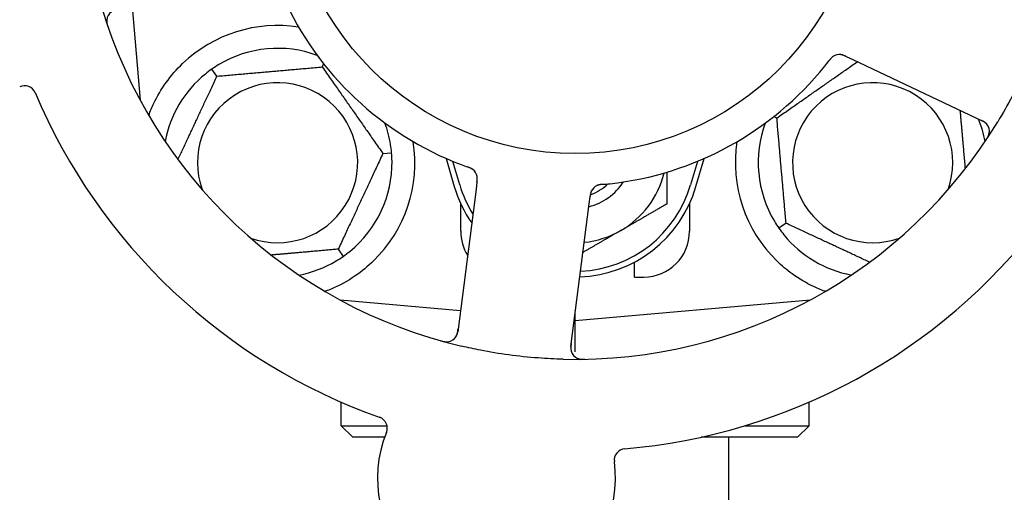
# Model space of a CAD drawing. Header units: inches. Extents: x 18 to 846, y -44 to 561.
# Tile 55 of 256: x 94 to 96.69, y 147.06 to 148.35. Entities that reach past the tile are written whole.
import ezdxf

# ---------------------------------------------------------------- set-up
doc = ezdxf.new("R2010")
doc.units = ezdxf.units.IN
doc.header["$LTSCALE"] = 24
doc.header["$MEASUREMENT"] = 0
doc.layers.add('Dimension (ANSI)', color=7, linetype='Continuous', lineweight=25)
doc.layers.add('Visible (ANSI)', color=7, linetype='Continuous', lineweight=30)
doc.styles.add('Note Text (ANSI)', font='tahoma.ttf')
doc.dimstyles.new('SB Fraction-16 (ANSI)', dxfattribs={"dimscale": 24, "dimtxt": 0.125, "dimasz": 0.098425, "dimexe": 0.125, "dimexo": 0.0625, "dimgap": 0.031496, "dimtad": 0, "dimtih": 1, "dimtoh": 1, "dimdec": 4, "dimrnd": 1e-08, "dimzin": 0, "dimdsep": 46, "dimlunit": 5, "dimtxsty": 'Note Text (ANSI)', "dimcen": 0.09, "dimdle": 0.393701, "dimclrd": 256, "dimclre": 256, "dimclrt": 256, "dimadec": 0, "dimazin": 3, "dimtfac": 0.96, "dimtofl": 0, "dimtmove": 0, "dimatfit": 3, "dimfxl": 1, "dimfrac": 2, "dimtolj": 1, "dimtzin": 12, "dimlwd": -1, "dimlwe": -1, "dimarcsym": 0})

# ---------------------------------------------------------------- blocks, each defined once
blk = doc.blocks.new('*D15')
at = {"layer": 'Defpoints', "color": 0, "transparency": 16777216}
for p in [(121.8191, 380.5815), (46.5863, 92.8698), (88.6941, 92.8698)]:
    blk.add_point(p, dxfattribs=at)
at = {"layer": 'Dimension (ANSI)', "transparency": 16777216}
for p, q in [((120.3191, 380.5815), (43.5863, 380.5815)), ((46.5863, 378.2193), (46.5863, 242.3754)), ((46.5863, 95.232), (46.5863, 237.0759)), ((87.1941, 92.8698), (43.5863, 92.8698))]:
    blk.add_line(p, q, dxfattribs=at)
for points in [[(46.1926, 378.2193), (46.98, 378.2193), (46.5863, 380.5815)], [(46.1926, 95.232), (46.98, 95.232), (46.5863, 92.8698)]]:
    blk.add_solid(points, dxfattribs=at)
at = {"layer": 'Dimension (ANSI)', "transparency": 16777216, "insert": (37.4463, 241.6195), "char_height": 3, "attachment_point": 1, "style": 'Note Text (ANSI)'}
blk.add_mtext('\\A1;287 11/16', dxfattribs=at)

msp = doc.modelspace()

# ---------------------------------------------------------------- linework, layer by layer
at = {"layer": 'Visible (ANSI)'}
for p, q in [((94.30495, 148.38316), (94.32728, 148.12792)), ((96.25508, 148.24745), (96.27304, 148.23895)), ((96.27304, 148.23895), (96.62831, 148.07089)), ((94.53678, 148.19388), (94.52312, 148.21339)), ((94.82436, 148.21904), (94.82829, 148.22746)), ((96.06573, 148.07941), (96.05731, 148.08334)), ((94.98994, 147.98257), (95.01367, 147.98465)), ((95.16253, 147.96898), (95.18486, 147.89241)), ((95.84486, 147.89241), (95.86719, 147.96898)), ((95.19986, 147.89678), (95.18111, 147.96106)), ((95.84861, 147.96106), (95.82986, 147.89678)), ((95.24418, 147.88476), (95.19413, 147.49495)), ((95.24671, 147.90447), (95.24418, 147.88476)), ((95.55315, 147.84509), (95.55568, 147.86482)), ((95.20236, 147.76991), (95.20236, 147.84545)), ((95.5031, 147.45528), (95.55315, 147.84509)), ((95.82736, 147.84545), (95.82736, 147.76991)), ((96.09089, 147.79183), (96.07138, 147.77817)), ((94.86794, 147.72094), (94.8816, 147.70142)), ((95.67736, 147.64491), (95.67736, 147.68574)), ((95.67736, 147.64491), (95.70236, 147.64491)), ((94.87288, 147.58233), (95.20166, 147.55356)), ((94.87611, 147.58058), (94.87611, 147.58204)), ((95.51486, 147.52616), (96.15685, 147.58233)), ((96.15361, 147.58058), (96.15361, 147.58204)), ((95.51486, 147.52616), (95.51486, 147.54692)), ((95.51223, 147.52639), (95.51486, 147.52616)), ((95.51486, 147.44017), (95.51486, 147.52616)), ((94.87611, 147.23866), (94.87611, 147.30294)), ((96.15361, 147.23866), (96.15361, 147.30294)), ((94.87611, 147.23866), (95.00123, 147.23866)), ((94.90736, 147.20741), (94.87611, 147.23866)), ((95.97884, 147.23866), (96.15361, 147.23866)), ((96.12236, 147.20741), (96.15361, 147.23866)), ((94.99459, 147.20741), (94.90736, 147.20741)), ((96.12236, 147.20741), (95.85924, 147.20741)), ((95.93486, 144.97591), (95.93486, 147.20741))]:
    msp.add_line(p, q, dxfattribs=at)
msp.add_circle((95.51486, 148.76991), 0.7875, dxfattribs=at)
for centre, radius, start, end in [((95.51486, 148.76991), 1.35, 340.62287, 40.74397), ((95.51486, 148.76991), 0.875, 204.19111, 249.17573), ((95.51486, 148.76991), 1.35, 196.62287, 256.74397), ((94.26673, 148.34415), 0.03125, 100.68342, 198.83549), ((94.70236, 147.95741), 0.375, 81.21293, 133.75453), ((94.70236, 147.95741), 0.3125, 69.72028, 120.84193), ((96.23648, 148.22168), 0.03125, 82.67765, 124.13682), ((95.51486, 148.76991), 0.875, 276.19111, 321.17573), ((94.70236, 147.95741), 0.3125, 129.15807, 169.28378), ((94.01167, 148.13634), 0.03125, 22.85452, 115.80207), ((94.70236, 147.95741), 0.21875, 250.34111, 199.65889), ((96.32736, 147.95741), 0.21875, 340.34111, 289.65889), ((95.51486, 148.76991), 1.6, 202.81714, 250.5497), ((96.32736, 147.95741), 0.3125, 10.71622, 22.42184), ((96.61495, 148.04264), 0.03125, 326.53135, 64.68342), ((94.70236, 147.95741), 0.3125, 9.15807, 20.27972), ((95.51486, 148.76991), 1.35, 268.62287, 328.74397), ((96.32736, 147.95741), 0.3125, 159.72028, 210.84193), ((94.70236, 147.95741), 0.375, 314.27762, 8.78707), ((96.32736, 147.95741), 0.375, 171.21293, 225.72238), ((94.70236, 147.95741), 0.3125, 309.15807, 0.84193), ((95.21646, 147.9142), 0.03125, 10.67765, 52.13682), ((95.51486, 147.98866), 0.25, 300, 346.26096), ((95.51486, 147.98866), 0.34375, 196.2602, 214.73634), ((95.51486, 147.98866), 0.32812, 196.2602, 211.61609), ((95.51486, 147.98866), 0.34375, 272.10255, 343.7398), ((95.51486, 147.98866), 0.32812, 272.55546, 343.7398), ((95.51486, 147.98866), 0.15607, 283.81163, 327.53073), ((95.51486, 147.98866), 0.126, 289.2275, 314.92348), ((95.58741, 147.86657), 0.03125, 113.46904, 155.46837), ((95.51486, 148.76991), 1.6, 274.81714, 322.5497), ((95.32736, 147.76991), 0.125, 180, 211.69426), ((95.51486, 147.98866), 0.25, 275.68783, 300), ((95.70236, 147.76991), 0.125, 270, 0), ((96.32736, 147.95741), 0.3125, 219.15807, 259.28378), ((94.70236, 147.95741), 0.3125, 280.71622, 300.84193), ((95.16314, 147.49893), 0.03125, 254.53135, 352.68342), ((95.53409, 147.4513), 0.03125, 172.68342, 270.83549), ((94.97067, 147.23211), 0.03125, 337.56477, 70.51231), ((95.29996, 147.09615), 0.325, 157.56477, 7.80207), ((95.65291, 147.14451), 0.03125, 94.85452, 187.80207)]:
    msp.add_arc(centre, radius, start, end, dxfattribs=at)
for points, knots in [([(94.23571, 148.34792), (94.23568, 148.34764), (94.23565, 148.34728), (94.23557, 148.34608), (94.23555, 148.34515), (94.23563, 148.34305), (94.23573, 148.34179), (94.23607, 148.33962), (94.23619, 148.33893), (94.23653, 148.3372), (94.23678, 148.33613), (94.23736, 148.33387), (94.23771, 148.33266), (94.2383, 148.33078), (94.23853, 148.33008), (94.23899, 148.3287), (94.23923, 148.32803), (94.23946, 148.32735)], [0.051298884, 0.051298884, 0.051298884, 0.051298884, 0.057269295, 0.057269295, 0.069785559, 0.069785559, 0.08363266, 0.08363266, 0.08945843, 0.08945843, 0.097820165, 0.097820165, 0.107290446, 0.107290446, 0.113094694, 0.113094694, 0.118968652, 0.118968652, 0.118968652, 0.118968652]), ([(96.78839, 148.322), (96.7855, 148.31379), (96.78253, 148.3056), (96.77086, 148.27435), (96.76169, 148.25171), (96.74465, 148.21273), (96.73709, 148.19635), (96.72249, 148.16629), (96.71555, 148.15259), (96.69597, 148.11555), (96.68285, 148.0924), (96.66892, 148.06944)], [-0.73117437, -0.73117437, -0.73117437, -0.73117437, -0.66329539, -0.66329539, -0.47009836, -0.47009836, -0.32966499, -0.32966499, -0.20932583, -0.20932583, 0, 0, 0, 0]), ([(96.21957, 148.24796), (96.21938, 148.24783), (96.21913, 148.24766), (96.21841, 148.24715), (96.2179, 148.24677), (96.21686, 148.24592), (96.21633, 148.24545), (96.2153, 148.24448), (96.21481, 148.244), (96.21365, 148.24278), (96.21296, 148.24202), (96.21197, 148.24086), (96.21168, 148.24051), (96.21061, 148.23923), (96.20984, 148.23826), (96.20885, 148.23698), (96.2086, 148.23666), (96.20825, 148.23621), (96.20814, 148.23607), (96.20803, 148.23593)], [0.044252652, 0.044252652, 0.044252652, 0.044252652, 0.050671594, 0.050671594, 0.061250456, 0.061250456, 0.071050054, 0.071050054, 0.078610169, 0.078610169, 0.087196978, 0.087196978, 0.090753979, 0.090753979, 0.100050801, 0.100050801, 0.10314767, 0.10314767, 0.10451733, 0.10451733, 0.10451733, 0.10451733]), ([(96.21926, 148.24776), (96.21926, 148.24776), (96.21923, 148.24774), (96.21912, 148.24766), (96.219, 148.24759), (96.21863, 148.24733), (96.21834, 148.24712), (96.21736, 148.24637), (96.21664, 148.24578), (96.21517, 148.24441), (96.21443, 148.24367), (96.21278, 148.24187), (96.21184, 148.24076), (96.21006, 148.23856), (96.20921, 148.23746), (96.20827, 148.23623), (96.20815, 148.23608), (96.20803, 148.23593)], [0.030853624, 0.030853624, 0.030853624, 0.030853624, 0.032941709, 0.032941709, 0.03638518, 0.03638518, 0.042347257, 0.042347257, 0.055267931, 0.055267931, 0.065838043, 0.065838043, 0.077516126, 0.077516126, 0.087897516, 0.087897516, 0.089364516, 0.089364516, 0.089364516, 0.089364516]), ([(96.25504, 148.24747), (96.25477, 148.24759), (96.25451, 148.24772), (96.25303, 148.24842), (96.25178, 148.249), (96.24914, 148.25015), (96.24773, 148.25071), (96.24518, 148.2516), (96.244, 148.25194), (96.2418, 148.25246), (96.24072, 148.25263), (96.23981, 148.25275), (96.23967, 148.25276), (96.23956, 148.25278)], [0, 0, 0, 0, 0.002309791, 0.002309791, 0.012623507, 0.012623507, 0.024338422, 0.024338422, 0.035397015, 0.035397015, 0.047442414, 0.047442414, 0.049661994, 0.049661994, 0.049661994, 0.049661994]), ([(96.25508, 148.24745), (96.2546, 148.24767), (96.25412, 148.2479), (96.25319, 148.24834), (96.25273, 148.24856), (96.2517, 148.24903), (96.25113, 148.24929), (96.24909, 148.2502), (96.24777, 148.25074), (96.24566, 148.25149), (96.24473, 148.25178), (96.24302, 148.25222), (96.24227, 148.25238), (96.24102, 148.2526), (96.24046, 148.25268), (96.24013, 148.25272), (96.24009, 148.25272), (96.24009, 148.25272), (96.24009, 148.25272), (96.24009, 148.25272)], [0, 0, 0, 0, 0.004355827, 0.004355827, 0.008687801, 0.008687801, 0.014307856, 0.014307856, 0.029588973, 0.029588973, 0.043844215, 0.043844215, 0.054171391, 0.054171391, 0.061954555, 0.061954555, 0.063871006, 0.063871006, 0.063878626, 0.063878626, 0.063878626, 0.063878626]), ([(94.35054, 148.08678), (94.35469, 148.09808), (94.35951, 148.10979), (94.37323, 148.13819), (94.38446, 148.15765), (94.41128, 148.19493), (94.42683, 148.21278), (94.44302, 148.22827)], [1.39089206, 1.39089206, 1.39089206, 1.39089206, 1.4959744, 1.4959744, 1.66977331, 1.66977331, 1.84048199, 1.84048199, 1.84048199, 1.84048199]), ([(96.64027, 148.06096), (96.64009, 148.0612), (96.63986, 148.06149), (96.63873, 148.06288), (96.63752, 148.06415), (96.63514, 148.06624), (96.63394, 148.06717), (96.63073, 148.06933), (96.62861, 148.07057), (96.62545, 148.07221), (96.62451, 148.07267), (96.6227, 148.07355), (96.62183, 148.07396), (96.62097, 148.07437)], [0.058736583, 0.058736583, 0.058736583, 0.058736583, 0.064782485, 0.064782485, 0.086145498, 0.086145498, 0.103238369, 0.103238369, 0.1234345, 0.1234345, 0.131598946, 0.131598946, 0.138939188, 0.138939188, 0.138939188, 0.138939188]), ([(96.6371, 148.01952), (96.63745, 148.02005), (96.63779, 148.02056), (96.63872, 148.02196), (96.6393, 148.02287), (96.64034, 148.02457), (96.64081, 148.02536), (96.64197, 148.02743), (96.64265, 148.02874), (96.64372, 148.03105), (96.64415, 148.0321), (96.64482, 148.03391), (96.64507, 148.0347), (96.64551, 148.0363), (96.64568, 148.03708), (96.64584, 148.03797), (96.64587, 148.03815), (96.6459, 148.03831)], [0, 0, 0, 0, 0.005149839, 0.005149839, 0.013554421, 0.013554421, 0.020527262, 0.020527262, 0.031641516, 0.031641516, 0.041623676, 0.041623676, 0.051235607, 0.051235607, 0.06373445, 0.06373445, 0.067355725, 0.067355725, 0.067355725, 0.067355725]), ([(95.23623, 147.9384), (95.23604, 147.93854), (95.23581, 147.93873), (95.2351, 147.93925), (95.23458, 147.93962), (95.23344, 147.94034), (95.23284, 147.94071), (95.2316, 147.94138), (95.23098, 147.9417), (95.22947, 147.94243), (95.22853, 147.94285), (95.22713, 147.94344), (95.2267, 147.94361), (95.22516, 147.94422), (95.22399, 147.94465), (95.22247, 147.9452), (95.22209, 147.94534), (95.22155, 147.94553), (95.22138, 147.94559), (95.22122, 147.94565)], [0.044252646, 0.044252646, 0.044252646, 0.044252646, 0.05067159, 0.05067159, 0.061250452, 0.061250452, 0.07105005, 0.07105005, 0.078610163, 0.078610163, 0.087196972, 0.087196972, 0.090753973, 0.090753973, 0.100050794, 0.100050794, 0.103147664, 0.103147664, 0.104517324, 0.104517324, 0.104517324, 0.104517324]), ([(95.23594, 147.93863), (95.23594, 147.93863), (95.23591, 147.93865), (95.2358, 147.93874), (95.23569, 147.93882), (95.23534, 147.9391), (95.23504, 147.93931), (95.23403, 147.94001), (95.23324, 147.94052), (95.23149, 147.94149), (95.23056, 147.94196), (95.22833, 147.94298), (95.22698, 147.94353), (95.22435, 147.94454), (95.22304, 147.945), (95.22158, 147.94552), (95.2214, 147.94559), (95.22122, 147.94565)], [0.030853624, 0.030853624, 0.030853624, 0.030853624, 0.032941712, 0.032941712, 0.036385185, 0.036385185, 0.042347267, 0.042347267, 0.055267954, 0.055267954, 0.065838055, 0.065838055, 0.077516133, 0.077516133, 0.087897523, 0.087897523, 0.089364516, 0.089364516, 0.089364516, 0.089364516]), ([(95.24671, 147.90447), (95.24678, 147.90499), (95.24685, 147.90552), (95.24698, 147.90655), (95.24704, 147.90705), (95.24717, 147.90818), (95.24724, 147.9088), (95.24748, 147.91102), (95.24758, 147.91244), (95.24765, 147.91468), (95.24764, 147.91565), (95.24752, 147.91741), (95.24744, 147.91818), (95.24727, 147.91944), (95.24716, 147.91999), (95.2471, 147.92032), (95.24709, 147.92036), (95.24709, 147.92036), (95.24709, 147.92036), (95.24709, 147.92036)], [0, 0, 0, 0, 0.004355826, 0.004355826, 0.008687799, 0.008687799, 0.014307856, 0.014307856, 0.029588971, 0.029588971, 0.043844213, 0.043844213, 0.054171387, 0.054171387, 0.06195455, 0.06195455, 0.063871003, 0.063871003, 0.063878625, 0.063878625, 0.063878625, 0.063878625]), ([(95.24672, 147.90451), (95.24676, 147.90481), (95.24679, 147.9051), (95.247, 147.90672), (95.24717, 147.90809), (95.24744, 147.91095), (95.24754, 147.91247), (95.2476, 147.91517), (95.24756, 147.91639), (95.24737, 147.91865), (95.24721, 147.91973), (95.24703, 147.92063), (95.24701, 147.92076), (95.24698, 147.92088)], [0, 0, 0, 0, 0.002309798, 0.002309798, 0.012623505, 0.012623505, 0.02433842, 0.02433842, 0.035397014, 0.035397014, 0.047442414, 0.047442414, 0.049661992, 0.049661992, 0.049661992, 0.049661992]), ([(95.59077, 147.89821), (95.59048, 147.89818), (95.59018, 147.89816), (95.58937, 147.89808), (95.58886, 147.89804), (95.58728, 147.89789), (95.58619, 147.89777), (95.58394, 147.89749), (95.58275, 147.89731), (95.58042, 147.89689), (95.57933, 147.89664), (95.57719, 147.89606), (95.57625, 147.89573), (95.57509, 147.89528), (95.57478, 147.89515), (95.57454, 147.89505)], [0.001596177, 0.001596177, 0.001596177, 0.001596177, 0.00393777, 0.00393777, 0.007842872, 0.007842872, 0.016055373, 0.016055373, 0.025513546, 0.025513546, 0.037191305, 0.037191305, 0.054193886, 0.054193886, 0.06155888, 0.06155888, 0.06155888, 0.06155888]), ([(95.59077, 147.89821), (95.59023, 147.89816), (95.58968, 147.89811), (95.5886, 147.89802), (95.58806, 147.89797), (95.58625, 147.89779), (95.58498, 147.89765), (95.58293, 147.89736), (95.58209, 147.89723), (95.58018, 147.89687), (95.57919, 147.89664), (95.57746, 147.89616), (95.57669, 147.8959), (95.57548, 147.89545), (95.57499, 147.89524), (95.5747, 147.89512), (95.57466, 147.8951), (95.57464, 147.89509), (95.57464, 147.89509), (95.57464, 147.89509)], [0, 0, 0, 0, 0.004180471, 0.004180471, 0.008305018, 0.008305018, 0.018114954, 0.018114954, 0.025612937, 0.025612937, 0.036850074, 0.036850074, 0.047489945, 0.047489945, 0.056089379, 0.056089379, 0.058286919, 0.058286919, 0.058652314, 0.058652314, 0.058652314, 0.058652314]), ([(95.59081, 147.89821), (95.59129, 147.89825), (95.5918, 147.8983), (95.59234, 147.89835), (95.59722, 147.89878), (95.60388, 147.89943), (95.60923, 147.90001)], [0.48080563, 0.48080563, 0.48080563, 0.48080563, 0.5329828, 0.5329828, 0.5329828, 1, 1, 1, 1]), ([(95.55954, 147.88069), (95.5595, 147.88061), (95.55945, 147.88052), (95.55932, 147.88025), (95.55923, 147.88004), (95.55881, 147.87913), (95.55846, 147.87826), (95.55773, 147.87611), (95.55735, 147.87473), (95.55672, 147.87188), (95.55646, 147.87039), (95.55613, 147.86823), (95.55604, 147.86756), (95.5559, 147.86654), (95.55586, 147.8662), (95.55577, 147.86553), (95.55573, 147.8652), (95.55569, 147.86487)], [0.038929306, 0.038929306, 0.038929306, 0.038929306, 0.040726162, 0.040726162, 0.043941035, 0.043941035, 0.054249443, 0.054249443, 0.066768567, 0.066768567, 0.078206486, 0.078206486, 0.083402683, 0.083402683, 0.086046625, 0.086046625, 0.088630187, 0.088630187, 0.088630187, 0.088630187]), ([(95.55918, 147.87997), (95.55918, 147.87997), (95.55917, 147.87996), (95.55914, 147.8799), (95.55905, 147.87969), (95.55877, 147.87907), (95.55856, 147.87856), (95.55812, 147.87743), (95.55791, 147.87679), (95.55766, 147.87598), (95.5576, 147.87577), (95.55717, 147.87424), (95.55678, 147.87245), (95.55631, 147.86954), (95.55619, 147.86867), (95.556, 147.8673), (95.55594, 147.86683), (95.55581, 147.86587), (95.55575, 147.86536), (95.55569, 147.86487)], [0.028019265, 0.028019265, 0.028019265, 0.028019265, 0.028672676, 0.028672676, 0.033062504, 0.033062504, 0.040781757, 0.040781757, 0.051074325, 0.051074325, 0.054504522, 0.054504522, 0.075062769, 0.075062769, 0.083066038, 0.083066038, 0.087153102, 0.087153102, 0.091266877, 0.091266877, 0.091266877, 0.091266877]), ([(94.96416, 147.68892), (94.94902, 147.67416), (94.93207, 147.66024), (94.89306, 147.63347), (94.87065, 147.62157), (94.84492, 147.61051), (94.83921, 147.60822), (94.83346, 147.60607)], [0.55181372, 0.55181372, 0.55181372, 0.55181372, 0.71000954, 0.71000954, 0.90366002, 0.90366002, 0.95550669, 0.95550669, 0.95550669, 0.95550669]), ([(96.19626, 147.60607), (96.18546, 147.6101), (96.17443, 147.61482), (96.14632, 147.6284), (96.12669, 147.63977), (96.09296, 147.66411), (96.07855, 147.67626), (96.06556, 147.68892)], [1.39731378, 1.39731378, 1.39731378, 1.39731378, 1.49356897, 1.49356897, 1.66386875, 1.66386875, 1.79881771, 1.79881771, 1.79881771, 1.79881771]), ([(95.18838, 147.48051), (95.18855, 147.48075), (95.18876, 147.48105), (95.18973, 147.48256), (95.19057, 147.4841), (95.19182, 147.48702), (95.19233, 147.48844), (95.1934, 147.49217), (95.19392, 147.49456), (95.1945, 147.49808), (95.19465, 147.49912), (95.19492, 147.5011), (95.19504, 147.50206), (95.19517, 147.50301)], [0.058736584, 0.058736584, 0.058736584, 0.058736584, 0.064782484, 0.064782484, 0.086145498, 0.086145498, 0.103238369, 0.103238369, 0.123434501, 0.123434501, 0.131598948, 0.131598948, 0.13893919, 0.13893919, 0.13893919, 0.13893919]), ([(95.14799, 147.47071), (95.1486, 147.47054), (95.1492, 147.47038), (95.15081, 147.46993), (95.15185, 147.46966), (95.15379, 147.46919), (95.1547, 147.46899), (95.15702, 147.46852), (95.15847, 147.46829), (95.161, 147.46798), (95.16213, 147.46789), (95.16406, 147.46782), (95.16489, 147.46783), (95.16655, 147.4679), (95.16734, 147.46798), (95.16823, 147.4681), (95.16842, 147.46813), (95.16858, 147.46816)], [0, 0, 0, 0, 0.005149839, 0.005149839, 0.013554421, 0.013554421, 0.020527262, 0.020527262, 0.031641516, 0.031641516, 0.041623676, 0.041623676, 0.051235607, 0.051235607, 0.06373445, 0.06373445, 0.067355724, 0.067355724, 0.067355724, 0.067355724]), ([(95.48242, 147.4203), (95.4595, 147.42085), (95.43673, 147.42198), (95.38739, 147.42567), (95.36052, 147.42849), (95.30757, 147.43566), (95.2818, 147.43992), (95.2392, 147.44824), (95.22224, 147.45189), (95.2053, 147.45588)], [-0.73118965, -0.73118965, -0.73118965, -0.73118965, -0.55244576, -0.55244576, -0.34137939, -0.34137939, -0.13566771, -0.13566771, 0, 0, 0, 0]), ([(95.50413, 147.46332), (95.50401, 147.46239), (95.50389, 147.46144), (95.50345, 147.45778), (95.50321, 147.45507), (95.5031, 147.45052), (95.50319, 147.44857), (95.50354, 147.4454), (95.5038, 147.44398), (95.50437, 147.44177), (95.50462, 147.44095), (95.50492, 147.4401), (95.50499, 147.43992), (95.50505, 147.43977)], [0, 0, 0, 0, 0.007248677, 0.007248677, 0.028564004, 0.028564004, 0.047482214, 0.047482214, 0.065361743, 0.065361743, 0.076705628, 0.076705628, 0.079955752, 0.079955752, 0.079955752, 0.079955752]), ([(95.52091, 147.42296), (95.52117, 147.42285), (95.52151, 147.42271), (95.52262, 147.42226), (95.52351, 147.42195), (95.52552, 147.42138), (95.52675, 147.42109), (95.52892, 147.42073), (95.52962, 147.42064), (95.53137, 147.42043), (95.53246, 147.42033), (95.53479, 147.42019), (95.53605, 147.42015), (95.53802, 147.42013), (95.53875, 147.42013), (95.54021, 147.42015), (95.54092, 147.42016), (95.54164, 147.42017)], [0.051298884, 0.051298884, 0.051298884, 0.051298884, 0.057269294, 0.057269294, 0.069785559, 0.069785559, 0.08363266, 0.08363266, 0.08945843, 0.08945843, 0.097820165, 0.097820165, 0.107290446, 0.107290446, 0.113094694, 0.113094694, 0.118968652, 0.118968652, 0.118968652, 0.118968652])]:
    msp.add_open_spline(points, degree=3, knots=knots, dxfattribs=at)
for points, weights in [([(96.06573, 148.07941), (96.1774, 148.1576), (96.2853, 148.23315)], [1.04422863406, 1.19550179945, 1.06346205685]), ([(94.53678, 148.19388), (94.68057, 148.20646), (94.82436, 148.21904)], [1.04422863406, 1.20577136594, 1.04422863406]), ([(94.82436, 148.21904), (94.90715, 148.1008), (94.98994, 147.98257)], [1.04422863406, 1.20577136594, 1.04422863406]), ([(94.43044, 147.96583), (94.48204, 148.07647), (94.53678, 148.19388)], [1.07748863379, 1.18694802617, 1.04422863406]), ([(96.5658, 148.10046), (96.57314, 148.01657), (96.57982, 147.94023)], [1.06521891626, 1.14516515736, 1.11819795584]), ([(96.09089, 147.79183), (96.07831, 147.93562), (96.06573, 148.07941)], [1.04422863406, 1.20577136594, 1.04422863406]), ([(94.98994, 147.98257), (94.92894, 147.85175), (94.86794, 147.72094)], [1.04422863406, 1.20577136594, 1.04422863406]), ([(95.76486, 147.93138), (95.76486, 147.89042), (95.76486, 147.84432)], [1.01840264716, 1.02228011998, 1]), ([(95.76486, 147.84432), (95.69787, 147.80565), (95.63986, 147.77215)], [1, 1.0379548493, 1]), ([(96.31894, 147.68549), (96.2083, 147.73709), (96.09089, 147.79183)], [1.07748863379, 1.18694802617, 1.04422863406]), ([(95.63986, 147.77215), (95.59065, 147.74374), (95.53609, 147.71224)], [1, 1.03200893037, 1.01002889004]), ([(94.86794, 147.72094), (94.77055, 147.71242), (94.68518, 147.70495)], [1.04422863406, 1.14843950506, 1.11819795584]), ([(94.83346, 147.60607), (94.8319, 147.6062), (94.83033, 147.60633)], [0.999914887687, 0.999914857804, 0.999914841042]), ([(96.1994, 147.60633), (96.19783, 147.6062), (96.19626, 147.60607)], [0.999914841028, 0.999914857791, 0.999914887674])]:
    msp.add_rational_spline(points, weights, degree=2, dxfattribs=at)
for points in [[(96.19655, 148.22134), (96.2003, 148.226), (96.20502, 148.23202), (96.20804, 148.23593)], [(94.52312, 148.21339), (94.51688, 148.20902), (94.51063, 148.20429), (94.50503, 148.19972)], [(94.54215, 148.22572), (94.53595, 148.22201), (94.52937, 148.21776), (94.52312, 148.21339)], [(95.01367, 147.98465), (95.013, 147.99224), (95.01203, 148.00001), (95.01088, 148.00715)], [(95.01483, 147.962), (95.01472, 147.96923), (95.01433, 147.97705), (95.01367, 147.98465)], [(95.2038, 147.95207), (95.20938, 147.94994), (95.21657, 147.94731), (95.22122, 147.94565)], [(96.05905, 147.7972), (96.06276, 147.79099), (96.06701, 147.78441), (96.07138, 147.77817)], [(96.07138, 147.77817), (96.07575, 147.77193), (96.08048, 147.76568), (96.08505, 147.76008)], [(94.86257, 147.6891), (94.86878, 147.69281), (94.87536, 147.69706), (94.8816, 147.70142)], [(94.8816, 147.70142), (94.88785, 147.7058), (94.89409, 147.71053), (94.89969, 147.71509)]]:
    msp.add_open_spline(points, degree=3, dxfattribs=at)

# ---------------------------------------------------------------- dimensions: what is measured, and where the dimension line sits
at = {"layer": 'Dimension (ANSI)'}
dim = msp.add_linear_dim(base=(46.58635, 92.8698), p1=(121.81912, 380.5815), p2=(88.69412, 92.8698), angle=270, dimstyle='SB Fraction-16 (ANSI)', override={"dimgap": 0.031496, "dimdec": 4, "dimtol": 0, "dimlim": 0, "dimtp": 0, "dimtm": 0, "dimtdec": 2, "dimatfit": 1}, dxfattribs=at)
dim.commit()
dim.dimension.update_dxf_attribs({"geometry": '*D15', "text_midpoint": (46.58635, 239.72565), "dimtype": 160})

doc.saveas('drawing.dxf')
